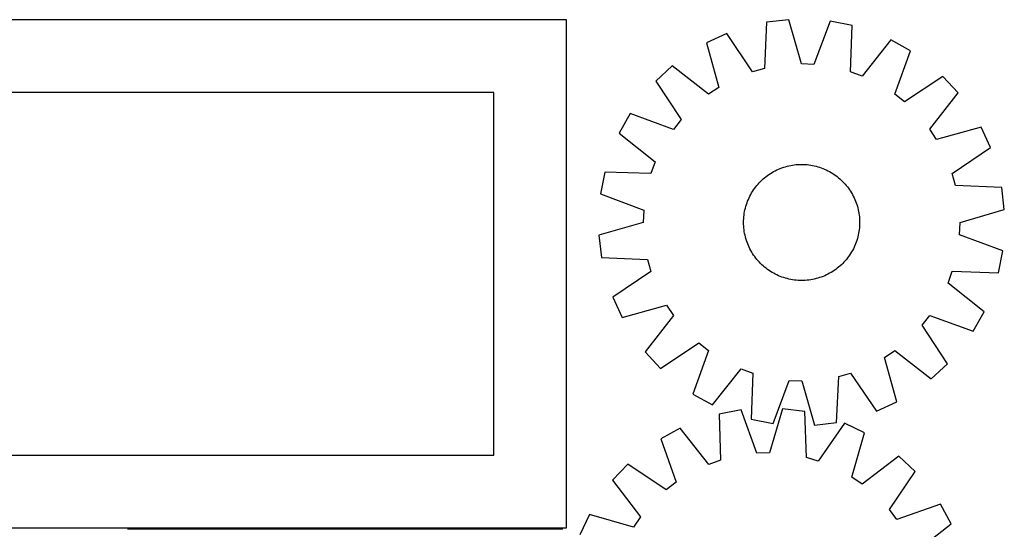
# Model space of a CAD drawing. Header units: millimetres. Extents: x 7 to 1493, y 7 to 2993.
# Tile 18 of 18: x 815 to 1493, y 2642 to 2993. Entities that reach past the tile are written whole.
import ezdxf

# ---------------------------------------------------------------- set-up
doc = ezdxf.new("R2010")
doc.units = ezdxf.units.MM
doc.layers.add('COMMON', color=5, linetype='CONTINUOUS', true_color=0x0000ff)
doc.layers.add('CUT', color=7, linetype='CONTINUOUS', true_color=0x000000)

msp = doc.modelspace()

# ---------------------------------------------------------------- linework, layer by layer
at = {"layer": 'COMMON'}
msp.add_line((889.100397, 2642.656041), (1189.100397, 2642.656041), dxfattribs=at)
at = {"layer": 'CUT'}
for p, q in [((1191.700121, 2993.406042), (741.700121, 2993.406042)), ((1191.700121, 2643.406042), (1191.700121, 2993.406042)), ((1344.909394, 2993.486573), (1329.630817, 2991.67119)), ((1353.713944, 2962.966831), (1344.909394, 2993.486573)), ((1329.630817, 2991.67119), (1328.223085, 2959.938036)), ((1373.426746, 2992.379109), (1362.28183, 2962.634099)), ((1388.518521, 2989.384301), (1373.426746, 2992.379109)), ((1387.461026, 2957.637545), (1388.518521, 2989.384301)), ((1302.166979, 2983.912105), (1288.197172, 2977.464233)), ((1319.971722, 2957.606861), (1302.166979, 2983.912105)), ((1288.197172, 2977.464233), (1296.664423, 2946.849197)), ((1415.297909, 2979.518693), (1395.50675, 2954.673477)), ((1428.725593, 2972.006846), (1415.297909, 2979.518693)), ((1417.909569, 2942.140672), (1428.725593, 2972.006846)), ((1264.475199, 2961.598112), (1253.181625, 2951.148913)), ((1289.537283, 2942.082306), (1264.475199, 2961.598112)), ((1328.223085, 2959.938036), (1319.971722, 2957.606861)), ((1362.28183, 2962.634099), (1353.713944, 2962.966831)), ((1395.50675, 2954.673477), (1387.461026, 2957.637545)), ((1451.145664, 2954.34881), (1424.645559, 2936.835409)), ((1461.594862, 2943.055237), (1451.145664, 2954.34881)), ((1253.181625, 2951.148913), (1270.695026, 2924.648809)), ((1296.664423, 2946.849197), (1289.537283, 2942.082306)), ((1141.700121, 2943.406042), (791.700121, 2943.406042)), ((1141.700121, 2693.406042), (1141.700121, 2943.406042)), ((1424.645559, 2936.835409), (1417.909569, 2942.140672)), ((1442.079057, 2917.993152), (1461.594862, 2943.055237)), ((1235.523589, 2928.728843), (1228.011742, 2915.301158)), ((1265.389763, 2917.912819), (1235.523589, 2928.728843)), ((1270.695026, 2924.648809), (1265.389763, 2917.912819)), ((1477.460984, 2919.333263), (1446.845948, 2910.866012)), ((1483.908856, 2905.363457), (1477.460984, 2919.333263)), ((1228.011742, 2915.301158), (1252.856959, 2895.509999)), ((1446.845948, 2910.866012), (1442.079057, 2917.993152)), ((1457.603611, 2887.558713), (1483.908856, 2905.363457)), ((1252.856959, 2895.509999), (1249.89289, 2887.464276)), ((1340.196966, 2891.395909), (1341.385618, 2891.803479)), ((1341.385618, 2891.803479), (1342.586486, 2892.173512)), ((1342.586486, 2892.173512), (1343.798383, 2892.505642)), ((1343.798383, 2892.505642), (1345.020116, 2892.799542)), ((1345.020116, 2892.799542), (1346.250477, 2893.05492)), ((1346.250477, 2893.05492), (1347.488252, 2893.271527)), ((1347.488252, 2893.271527), (1348.732221, 2893.449147)), ((1348.732221, 2893.449147), (1349.981155, 2893.587605)), ((1349.981155, 2893.587605), (1351.233822, 2893.686765)), ((1351.233822, 2893.686765), (1352.488985, 2893.746529)), ((1352.488985, 2893.746529), (1353.745407, 2893.766838)), ((1353.745407, 2893.766838), (1355.001846, 2893.747672)), ((1355.001846, 2893.747672), (1356.257063, 2893.689049)), ((1356.257063, 2893.689049), (1357.509819, 2893.591028)), ((1357.509819, 2893.591028), (1358.758879, 2893.453706)), ((1358.758879, 2893.453706), (1360.003008, 2893.277217)), ((1360.003008, 2893.277217), (1361.24098, 2893.061736)), ((1361.24098, 2893.061736), (1362.471573, 2892.807476)), ((1362.471573, 2892.807476), (1363.693572, 2892.514687)), ((1363.693572, 2892.514687), (1364.905772, 2892.18366)), ((1364.905772, 2892.18366), (1366.106975, 2891.814719)), ((1366.106975, 2891.814719), (1367.295997, 2891.40823)), ((1218.146135, 2888.52177), (1215.151326, 2873.429996)), ((1249.89289, 2887.464276), (1218.146135, 2888.52177)), ((1328.252623, 2884.575776), (1329.232943, 2885.361893)), ((1329.232943, 2885.361893), (1330.237472, 2886.116829)), ((1330.237472, 2886.116829), (1331.265219, 2886.83984)), ((1331.265219, 2886.83984), (1332.315168, 2887.530211)), ((1332.315168, 2887.530211), (1333.386285, 2888.187262)), ((1333.386285, 2888.187262), (1334.477511, 2888.810345)), ((1334.477511, 2888.810345), (1335.587771, 2889.398843)), ((1335.587771, 2889.398843), (1336.715967, 2889.952177)), ((1336.715967, 2889.952177), (1337.860988, 2890.469801)), ((1337.860988, 2890.469801), (1339.021703, 2890.951203)), ((1339.021703, 2890.951203), (1340.196966, 2891.395909)), ((1367.295997, 2891.40823), (1368.471664, 2890.964593)), ((1368.471664, 2890.964593), (1369.632816, 2890.484246)), ((1369.632816, 2890.484246), (1370.778307, 2889.967664)), ((1370.778307, 2889.967664), (1371.907007, 2889.415356)), ((1371.907007, 2889.415356), (1373.017801, 2888.827867)), ((1373.017801, 2888.827867), (1374.109594, 2888.205777)), ((1374.109594, 2888.205777), (1375.181307, 2887.549701)), ((1375.181307, 2887.549701), (1376.231884, 2886.860284)), ((1376.231884, 2886.860284), (1377.260287, 2886.138208)), ((1377.260287, 2886.138208), (1378.265502, 2885.384186)), ((1378.265502, 2885.384186), (1379.246537, 2884.598961)), ((1459.934787, 2879.30735), (1457.603611, 2887.558713)), ((1321.392227, 2877.263537), (1322.146249, 2878.268752)), ((1322.146249, 2878.268752), (1322.931474, 2879.249786)), ((1322.931474, 2879.249786), (1323.747126, 2880.205672)), ((1323.747126, 2880.205672), (1324.592401, 2881.135466)), ((1324.592401, 2881.135466), (1325.466465, 2882.038251)), ((1325.466465, 2882.038251), (1326.368454, 2882.913135)), ((1326.368454, 2882.913135), (1327.297479, 2883.759255)), ((1327.297479, 2883.759255), (1328.252623, 2884.575776)), ((1379.246537, 2884.598961), (1380.202423, 2883.783309)), ((1380.202423, 2883.783309), (1381.132217, 2882.938034)), ((1381.132217, 2882.938034), (1382.035002, 2882.06397)), ((1382.035002, 2882.06397), (1382.909886, 2881.161981)), ((1382.909886, 2881.161981), (1383.756006, 2880.232956)), ((1383.756006, 2880.232956), (1384.572527, 2879.277812)), ((1384.572527, 2879.277812), (1385.358644, 2878.297492)), ((1385.358644, 2878.297492), (1386.11358, 2877.292963)), ((1491.667941, 2877.899618), (1459.934787, 2879.30735)), ((1493.483324, 2862.621041), (1491.667941, 2877.899618)), ((1215.151326, 2873.429996), (1244.896336, 2862.285079)), ((1317.562771, 2870.781557), (1318.115079, 2871.910256)), ((1318.115079, 2871.910256), (1318.702568, 2873.02105)), ((1318.702568, 2873.02105), (1319.324658, 2874.112843)), ((1319.324658, 2874.112843), (1319.980735, 2875.184557)), ((1319.980735, 2875.184557), (1320.670151, 2876.235134)), ((1320.670151, 2876.235134), (1321.392227, 2877.263537)), ((1386.11358, 2877.292963), (1386.83659, 2876.265217)), ((1386.83659, 2876.265217), (1387.526962, 2875.215267)), ((1387.526962, 2875.215267), (1388.184013, 2874.144151)), ((1388.184013, 2874.144151), (1388.807095, 2873.052924)), ((1388.807095, 2873.052924), (1389.395594, 2871.942665)), ((1389.395594, 2871.942665), (1389.948928, 2870.814468)), ((1315.015748, 2863.696822), (1315.346776, 2864.909021)), ((1315.346776, 2864.909021), (1315.715716, 2866.110225)), ((1315.715716, 2866.110225), (1316.122206, 2867.299247)), ((1316.122206, 2867.299247), (1316.565842, 2868.474914)), ((1316.565842, 2868.474914), (1317.046189, 2869.636066)), ((1317.046189, 2869.636066), (1317.562771, 2870.781557)), ((1389.948928, 2870.814468), (1390.466551, 2869.669447)), ((1390.466551, 2869.669447), (1390.947954, 2868.508732)), ((1390.947954, 2868.508732), (1391.392659, 2867.333469)), ((1391.392659, 2867.333469), (1391.80023, 2866.144817)), ((1391.80023, 2866.144817), (1392.170263, 2864.94395)), ((1392.170263, 2864.94395), (1392.502393, 2863.732052)), ((1244.896336, 2862.285079), (1244.563604, 2853.717194)), ((1313.939407, 2857.513069), (1314.07673, 2858.762128)), ((1314.07673, 2858.762128), (1314.253218, 2860.006258)), ((1314.253218, 2860.006258), (1314.468699, 2861.24423)), ((1314.468699, 2861.24423), (1314.722959, 2862.474823)), ((1314.722959, 2862.474823), (1315.015748, 2863.696822)), ((1392.502393, 2863.732052), (1392.796292, 2862.510319)), ((1392.796292, 2862.510319), (1393.051671, 2861.279958)), ((1393.051671, 2861.279958), (1393.268277, 2860.042183)), ((1393.268277, 2860.042183), (1393.445897, 2858.798214)), ((1393.445897, 2858.798214), (1393.584356, 2857.54928)), ((1393.584356, 2857.54928), (1393.683516, 2856.296613)), ((1462.963582, 2853.816491), (1493.483324, 2862.621041)), ((1244.563604, 2853.717194), (1214.043862, 2844.912644)), ((1313.763597, 2853.748656), (1313.782763, 2855.005095)), ((1313.783906, 2852.492235), (1313.763597, 2853.748656)), ((1313.782763, 2855.005095), (1313.841386, 2856.260312)), ((1313.84367, 2851.237071), (1313.783906, 2852.492235)), ((1313.841386, 2856.260312), (1313.939407, 2857.513069)), ((1313.94283, 2849.984405), (1313.84367, 2851.237071)), ((1393.6858, 2851.273372), (1393.587779, 2850.020616)), ((1393.683516, 2856.296613), (1393.74328, 2855.04145)), ((1393.744422, 2852.528589), (1393.6858, 2851.273372)), ((1393.74328, 2855.04145), (1393.763589, 2853.785029)), ((1393.763589, 2853.785029), (1393.744422, 2852.528589)), ((1462.63085, 2845.248606), (1462.963582, 2853.816491)), ((1214.043862, 2844.912644), (1215.859245, 2829.634066)), ((1314.081288, 2848.735471), (1313.94283, 2849.984405)), ((1314.258908, 2847.491502), (1314.081288, 2848.735471)), ((1314.475515, 2846.253726), (1314.258908, 2847.491502)), ((1314.730894, 2845.023365), (1314.475515, 2846.253726)), ((1315.024793, 2843.801633), (1314.730894, 2845.023365)), ((1392.804227, 2845.058862), (1392.511438, 2843.836863)), ((1393.058487, 2846.289455), (1392.804227, 2845.058862)), ((1393.273967, 2847.527427), (1393.058487, 2846.289455)), ((1393.450456, 2848.771556), (1393.273967, 2847.527427)), ((1393.587779, 2850.020616), (1393.450456, 2848.771556)), ((1492.375859, 2834.103689), (1462.63085, 2845.248606)), ((1315.356923, 2842.589735), (1315.024793, 2843.801633)), ((1315.726956, 2841.388868), (1315.356923, 2842.589735)), ((1316.134526, 2840.200216), (1315.726956, 2841.388868)), ((1316.579232, 2839.024952), (1316.134526, 2840.200216)), ((1317.060634, 2837.864238), (1316.579232, 2839.024952)), ((1317.578258, 2836.719217), (1317.060634, 2837.864238)), ((1390.480997, 2837.897619), (1389.964415, 2836.752128)), ((1390.961343, 2839.058771), (1390.480997, 2837.897619)), ((1391.40498, 2840.234438), (1390.961343, 2839.058771)), ((1391.81147, 2841.42346), (1391.40498, 2840.234438)), ((1392.18041, 2842.624663), (1391.81147, 2841.42346)), ((1392.511438, 2843.836863), (1392.18041, 2842.624663)), ((1318.131592, 2835.59102), (1317.578258, 2836.719217)), ((1318.720091, 2834.480761), (1318.131592, 2835.59102)), ((1319.343173, 2833.389534), (1318.720091, 2834.480761)), ((1320.000224, 2832.318417), (1319.343173, 2833.389534)), ((1320.690596, 2831.268468), (1320.000224, 2832.318417)), ((1321.413606, 2830.240722), (1320.690596, 2831.268468)), ((1386.857035, 2831.298551), (1386.134959, 2830.270148)), ((1387.546451, 2832.349128), (1386.857035, 2831.298551)), ((1388.202528, 2833.420842), (1387.546451, 2832.349128)), ((1388.824618, 2834.512634), (1388.202528, 2833.420842)), ((1389.412107, 2835.623428), (1388.824618, 2834.512634)), ((1389.964415, 2836.752128), (1389.412107, 2835.623428)), ((1489.381051, 2819.011914), (1492.375859, 2834.103689)), ((1215.859245, 2829.634066), (1247.592399, 2828.226334)), ((1247.592399, 2828.226334), (1249.923574, 2819.974971)), ((1322.168542, 2829.236193), (1321.413606, 2830.240722)), ((1322.954659, 2828.255873), (1322.168542, 2829.236193)), ((1323.77118, 2827.300729), (1322.954659, 2828.255873)), ((1324.6173, 2826.371704), (1323.77118, 2827.300729)), ((1325.492184, 2825.469714), (1324.6173, 2826.371704)), ((1326.394969, 2824.595651), (1325.492184, 2825.469714)), ((1327.324763, 2823.750376), (1326.394969, 2824.595651)), ((1328.280649, 2822.934723), (1327.324763, 2823.750376)), ((1380.229707, 2823.774429), (1379.274563, 2822.957908)), ((1381.158732, 2824.62055), (1380.229707, 2823.774429)), ((1382.060721, 2825.495434), (1381.158732, 2824.62055)), ((1382.934784, 2826.398218), (1382.060721, 2825.495434)), ((1383.780059, 2827.328012), (1382.934784, 2826.398218)), ((1384.595712, 2828.283898), (1383.780059, 2827.328012)), ((1385.380937, 2829.264933), (1384.595712, 2828.283898)), ((1386.134959, 2830.270148), (1385.380937, 2829.264933)), ((1249.923574, 2819.974971), (1223.61833, 2802.170228)), ((1329.261683, 2822.149499), (1328.280649, 2822.934723)), ((1330.266898, 2821.395476), (1329.261683, 2822.149499)), ((1331.295302, 2820.673401), (1330.266898, 2821.395476)), ((1332.345879, 2819.983984), (1331.295302, 2820.673401)), ((1333.417592, 2819.327907), (1332.345879, 2819.983984)), ((1334.509385, 2818.705817), (1333.417592, 2819.327907)), ((1335.620179, 2818.118329), (1334.509385, 2818.705817)), ((1336.748878, 2817.566021), (1335.620179, 2818.118329)), ((1337.89437, 2817.049438), (1336.748878, 2817.566021)), ((1339.055522, 2816.569092), (1337.89437, 2817.049438)), ((1369.666197, 2817.063884), (1368.505483, 2816.582482)), ((1370.811218, 2817.581507), (1369.666197, 2817.063884)), ((1371.939415, 2818.134841), (1370.811218, 2817.581507)), ((1373.049675, 2818.72334), (1371.939415, 2818.134841)), ((1374.140901, 2819.346422), (1373.049675, 2818.72334)), ((1375.212018, 2820.003473), (1374.140901, 2819.346422)), ((1376.261967, 2820.693845), (1375.212018, 2820.003473)), ((1377.289714, 2821.416856), (1376.261967, 2820.693845)), ((1378.294243, 2822.171792), (1377.289714, 2821.416856)), ((1379.274563, 2822.957908), (1378.294243, 2822.171792)), ((1454.670227, 2812.023685), (1457.634296, 2820.069409)), ((1457.634296, 2820.069409), (1489.381051, 2819.011914)), ((1340.231189, 2816.125455), (1339.055522, 2816.569092)), ((1341.420211, 2815.718966), (1340.231189, 2816.125455)), ((1342.621414, 2815.350025), (1341.420211, 2815.718966)), ((1343.833613, 2815.018997), (1342.621414, 2815.350025)), ((1345.055613, 2814.726209), (1343.833613, 2815.018997)), ((1346.286205, 2814.471949), (1345.055613, 2814.726209)), ((1347.524177, 2814.256468), (1346.286205, 2814.471949)), ((1348.768307, 2814.079979), (1347.524177, 2814.256468)), ((1350.017366, 2813.942656), (1348.768307, 2814.079979)), ((1351.270123, 2813.844635), (1350.017366, 2813.942656)), ((1352.52534, 2813.786013), (1351.270123, 2813.844635)), ((1353.781779, 2813.766846), (1352.52534, 2813.786013)), ((1355.038201, 2813.787155), (1353.781779, 2813.766846)), ((1356.293364, 2813.846919), (1355.038201, 2813.787155)), ((1357.546031, 2813.946079), (1356.293364, 2813.846919)), ((1358.794965, 2814.084538), (1357.546031, 2813.946079)), ((1360.038933, 2814.262158), (1358.794965, 2814.084538)), ((1361.276709, 2814.478764), (1360.038933, 2814.262158)), ((1362.50707, 2814.734143), (1361.276709, 2814.478764)), ((1363.728802, 2815.028043), (1362.50707, 2814.734143)), ((1364.9407, 2815.360173), (1363.728802, 2815.028043)), ((1366.141568, 2815.730205), (1364.9407, 2815.360173)), ((1367.330219, 2816.137776), (1366.141568, 2815.730205)), ((1368.505483, 2816.582482), (1367.330219, 2816.137776)), ((1479.515444, 2792.232526), (1454.670227, 2812.023685)), ((1223.61833, 2802.170228), (1230.066202, 2788.200421)), ((1230.066202, 2788.200421), (1260.681238, 2796.667672)), ((1260.681238, 2796.667672), (1265.448129, 2789.540533)), ((1472.003597, 2778.804842), (1479.515444, 2792.232526)), ((1265.448129, 2789.540533), (1245.932324, 2764.478448)), ((1436.83216, 2782.884876), (1442.137422, 2789.620866)), ((1454.345561, 2756.384771), (1436.83216, 2782.884876)), ((1442.137422, 2789.620866), (1472.003597, 2778.804842)), ((1256.381522, 2753.184875), (1282.881627, 2770.698275)), ((1282.881627, 2770.698275), (1289.617617, 2765.393013)), ((1245.932324, 2764.478448), (1256.381522, 2753.184875)), ((1289.617617, 2765.393013), (1278.801593, 2735.526838)), ((1410.862763, 2760.684487), (1417.989902, 2765.451378)), ((1417.989902, 2765.451378), (1443.051987, 2745.935573)), ((1419.330014, 2730.069452), (1410.862763, 2760.684487)), ((1443.051987, 2745.935573), (1454.345561, 2756.384771)), ((1292.229277, 2728.014992), (1312.020436, 2752.860208)), ((1312.020436, 2752.860208), (1320.066159, 2749.896139)), ((1320.066159, 2749.896139), (1319.008665, 2718.149384)), ((1379.304101, 2747.595648), (1387.555464, 2749.926824)), ((1387.555464, 2749.926824), (1405.360207, 2723.62158)), ((1334.10044, 2715.154576), (1345.245356, 2744.899585)), ((1345.245356, 2744.899585), (1353.813242, 2744.566854)), ((1353.813242, 2744.566854), (1362.617791, 2714.047112)), ((1377.896369, 2715.862495), (1379.304101, 2747.595648)), ((1278.801593, 2735.526838), (1292.229277, 2728.014992)), ((1405.360207, 2723.62158), (1419.330014, 2730.069452)), ((1312.121837, 2724.544381), (1297.003185, 2721.68835)), ((1322.993012, 2694.698238), (1312.121837, 2724.544381)), ((1340.64816, 2725.389807), (1331.563593, 2694.952241)), ((1355.909414, 2723.434134), (1340.64816, 2725.389807)), ((1357.02555, 2691.689386), (1355.909414, 2723.434134)), ((1297.003185, 2721.68835), (1297.768974, 2689.933219)), ((1319.008665, 2718.149384), (1334.10044, 2715.154576)), ((1362.617791, 2714.047112), (1377.896369, 2715.862495)), ((1383.30081, 2715.423062), (1365.255148, 2689.282503)), ((1397.210789, 2708.84712), (1383.30081, 2715.423062)), ((1270.134291, 2712.069184), (1256.638161, 2704.681016)), ((1289.696359, 2687.043192), (1270.134291, 2712.069184)), ((1388.462631, 2678.311166), (1397.210789, 2708.84712)), ((1256.638161, 2704.681016), (1267.179344, 2674.716734)), ((1331.563593, 2694.952241), (1322.993012, 2694.698238)), ((791.700121, 2693.406042), (1141.700121, 2693.406042)), ((1297.768974, 2689.933219), (1289.696359, 2687.043192)), ((1365.255148, 2689.282503), (1357.02555, 2691.689386)), ((1420.785998, 2692.763732), (1395.545676, 2673.478998)), ((1431.983096, 2682.211219), (1420.785998, 2692.763732)), ((1234.05681, 2687.229701), (1223.504297, 2676.032603)), ((1260.394898, 2669.47358), (1234.05681, 2687.229701)), ((1414.226975, 2655.87313), (1431.983096, 2682.211219)), ((1223.504297, 2676.032603), (1242.78903, 2650.792282)), ((1267.179344, 2674.716734), (1260.394898, 2669.47358)), ((1395.545676, 2673.478998), (1388.462631, 2678.311166)), ((1419.470129, 2649.088684), (1414.226975, 2655.87313)), ((1449.434411, 2659.629867), (1419.470129, 2649.088684)), ((1456.822579, 2646.133737), (1449.434411, 2659.629867)), ((1207.420909, 2652.457395), (1200.844966, 2638.547415)), ((1237.956863, 2643.709237), (1207.420909, 2652.457395)), ((1242.78903, 2650.792282), (1237.956863, 2643.709237)), ((741.700121, 2643.406042), (1191.700121, 2643.406042)), ((1431.796587, 2626.57167), (1456.822579, 2646.133737))]:
    msp.add_line(p, q, dxfattribs=at)

doc.saveas('drawing.dxf')
